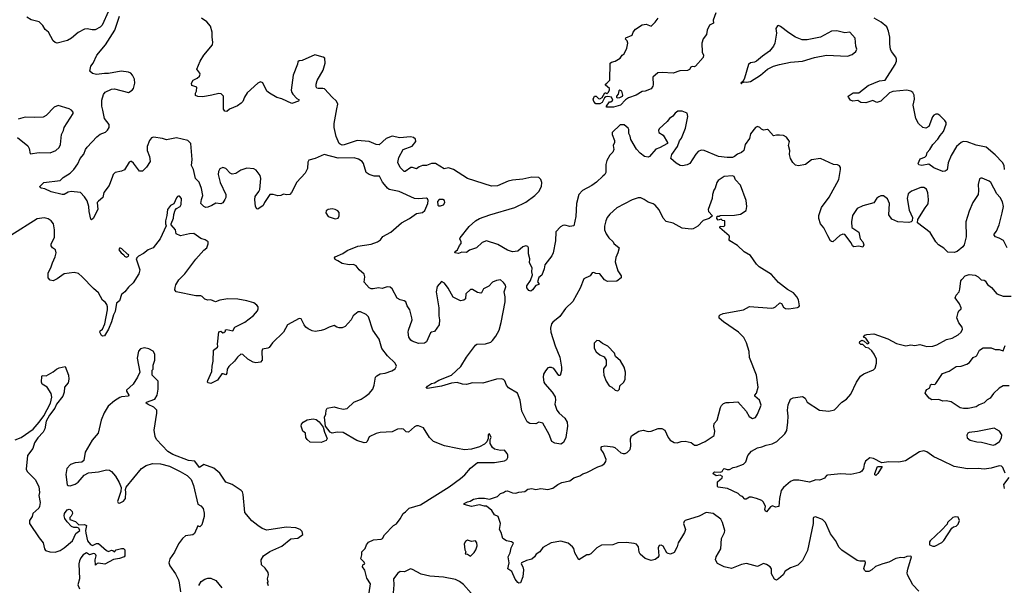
# Model space of a CAD drawing. Extents: x 2220520 to 2384350, y 721165 to 893491.
# Tile 117 of 256: x 2275781 to 2285596, y 806900 to 812539. Entities that reach past the tile are written whole.
import ezdxf

# ---------------------------------------------------------------- set-up
doc = ezdxf.new("R2010")
doc.units = 0

msp = doc.modelspace()

# ---------------------------------------------------------------- linework, layer by layer
at = {"layer": '0CON20XD'}
for points in [[(2276665.8, 812625), (2276602.5, 812485), (2276584.4, 812465.6), (2276531.7, 812438.3), (2276503.1, 812436.9), (2276453, 812447), (2276425, 812442.5), (2276365, 812412), (2276296.2, 812355), (2276258.3, 812331.7), (2276155, 812305.7), (2276135, 812310.8), (2276115, 812328), (2276066.9, 812415), (2276035, 812441.4), (2276010.3, 812480.3), (2275975, 812517.5), (2275895, 812536.2), (2275852.5, 812562.5)], [(2279417.5, 810895), (2279398, 810918), (2279368.3, 810978.3), (2279315, 810980), (2279263.3, 810995), (2279235, 811014), (2279208.6, 811105), (2279194.5, 811124.5), (2279158.9, 811148.9), (2279115, 811162.1), (2278955, 811159.7), (2278815, 811193.8), (2278725, 811153.8), (2278662.3, 811137.7), (2278651.7, 811118.3), (2278648.8, 811055), (2278625, 811007.5), (2278545, 810920), (2278491.2, 810815), (2278472.7, 810797.3), (2278445, 810792.5), (2278411.7, 810798.3), (2278383.9, 810786.1), (2278355, 810782), (2278307.5, 810797.5), (2278275.7, 810794.3), (2278221.4, 810715), (2278208.8, 810685), (2278155, 810650), (2278145, 810652.5), (2278132.5, 810675), (2278123.8, 810745), (2278128, 810775), (2278165.7, 810824.3), (2278174, 810845), (2278184.3, 810955), (2278177.5, 810985), (2278139.5, 811039.5), (2278115, 811053.3), (2278045, 811060), (2277985, 811039.2), (2277935, 811004), (2277898.3, 810998.3), (2277878.3, 811008.3), (2277835, 811053.8), (2277804.1, 811065.9), (2277775, 811053.3), (2277762.5, 811025), (2277760.8, 810995), (2277778.6, 810915), (2277834.4, 810795), (2277834.4, 810765.6), (2277827.1, 810745), (2277805, 810712.5), (2277785, 810703.3), (2277735, 810710), (2277697.5, 810685), (2277655, 810670.8), (2277635, 810667.5), (2277614.6, 810674.6), (2277588, 810705), (2277592.5, 810747.5), (2277606, 810785), (2277592.5, 810855), (2277568.3, 810918.3), (2277533.8, 810955), (2277514.1, 811044.1), (2277493.1, 811085), (2277499.5, 811145), (2277491.8, 811225), (2277485.8, 811305), (2277457.5, 811335), (2277345, 811359.4), (2277245, 811339.2), (2277205, 811353.8), (2277115, 811365.8), (2277095, 811361.2), (2277074.4, 811335.6), (2277050.6, 811275), (2277052.5, 811235), (2277076.2, 811175), (2277080, 811125), (2277045, 811067.5), (2277005, 811027.5), (2276975, 811030), (2276915, 811108.8), (2276896.7, 811125), (2276885, 811125.8), (2276873.4, 811116.6), (2276825, 811042), (2276795, 811029.2), (2276733.9, 811016.1), (2276713.9, 810996.1), (2276704.1, 810975.9), (2276673.8, 810885), (2276618.8, 810815), (2276610, 810765), (2276565, 810730.8), (2276553.3, 810715), (2276560, 810645), (2276513.8, 810555), (2276495, 810543.8), (2276489.3, 810549.3), (2276473.8, 810626.2), (2276470, 810675), (2276452.7, 810732.7), (2276425, 810773.3), (2276385.5, 810815.5), (2276294.4, 810825.6), (2276265, 810820.8), (2276225, 810797.5), (2276205, 810795.6), (2276095, 810822.5), (2276032.3, 810852.3), (2275995, 810858.8), (2275983.8, 810865), (2275981.2, 810875), (2276020, 810915), (2276185, 810933.8), (2276214.7, 810965.3), (2276285, 811008.9), (2276321.1, 811045), (2276358.7, 811101.3), (2276385, 811155.7), (2276420.6, 811199.4), (2276436.2, 811245), (2276451.8, 811268.2), (2276548, 811372), (2276583.5, 811396.5), (2276635, 811418.5), (2276655, 811437.1), (2276671.9, 811465), (2276673, 811493), (2276627.1, 811555), (2276608.8, 811635), (2276600, 811675), (2276600.8, 811735), (2276617, 811793), (2276633.8, 811815), (2276694.5, 811845.5), (2276725, 811849.2), (2276865, 811813.1), (2276900.8, 811835), (2276915, 811852), (2276929.2, 811905), (2276924.2, 811945), (2276906.2, 811985), (2276888, 812005), (2276865, 812016.9), (2276793.7, 812026.3), (2276665, 812002.5), (2276625, 812003.5), (2276547.4, 811992.6), (2276505, 812002.5), (2276480.8, 812025), (2276491.2, 812075), (2276513.3, 812105), (2276551.2, 812185), (2276635, 812287.5), (2276730.5, 812435), (2276774, 812575)], [(2285625, 810263.3), (2285586.8, 810336.8), (2285545, 810362), (2285507.5, 810375), (2285495, 810390), (2285495, 810400), (2285518.5, 810431.5), (2285545.5, 810494.5), (2285575.6, 810614.4), (2285589.4, 810675), (2285577.3, 810722.7), (2285555.5, 810765), (2285521.2, 810801.2), (2285460.8, 810915), (2285445, 810928.1), (2285375, 810958), (2285360.7, 810959.3), (2285348.3, 810951.7), (2285336, 810895), (2285339.4, 810835), (2285334.3, 810795), (2285281.4, 810715), (2285245, 810630), (2285212.9, 810525), (2285216, 810375), (2285196, 810295), (2285183.3, 810275), (2285125, 810226.7), (2285095, 810216.7), (2285031.7, 810221.7), (2284992.3, 810262.3), (2284940, 810295), (2284912, 810325), (2284856.1, 810416.1), (2284732.5, 810515), (2284733.9, 810546.1), (2284807.1, 810662.9), (2284836.2, 810703.8), (2284841.5, 810745), (2284835, 810812.5), (2284819.3, 810849.3), (2284795, 810865.8), (2284765, 810866.9), (2284671.5, 810828.5), (2284638.9, 810801.1), (2284626.8, 810756.8), (2284648.8, 810638.8), (2284680, 810565), (2284677, 810533), (2284667, 810523), (2284645, 810517.5), (2284535, 810523.8), (2284475, 810550), (2284445, 810592.5), (2284451.4, 810705), (2284431.3, 810751.3), (2284392.7, 810782.7), (2284365, 810782.5), (2284345, 810774.2), (2284325, 810758), (2284295, 810714), (2284185, 810681.9), (2284130, 810655), (2284082.9, 810585), (2284071.4, 810525), (2284076.2, 810466.2), (2284145, 810420), (2284160, 810355), (2284185, 810322.5), (2284197.5, 810295), (2284185, 810270), (2284145, 810280), (2284095, 810273.3), (2284083.3, 810285), (2284071.2, 810315), (2284005.9, 810395.9), (2283985, 810401.2), (2283955, 810386.7), (2283886.1, 810323.9), (2283875, 810326.7), (2283864.2, 810334.2), (2283835.8, 810385), (2283798.1, 810465), (2283764.2, 810505), (2283746.9, 810555), (2283745.6, 810585), (2283774.6, 810665), (2283851.4, 810768.6), (2283945.7, 810945), (2283963.8, 811045), (2283963.3, 811065), (2283951.7, 811081.7), (2283935, 811091.2), (2283895, 811096.2), (2283765, 811154.4), (2283675, 811141.4), (2283615, 811095.7), (2283545, 811082), (2283515, 811087.5), (2283488, 811115), (2283465.7, 811155.7), (2283455.8, 811195), (2283457.5, 811235), (2283446, 811285), (2283453.3, 811325), (2283426.4, 811366.4), (2283395, 811382.5), (2283355, 811386.7), (2283325, 811387.5), (2283295, 811380), (2283245, 811437.5), (2283235, 811442.5), (2283195, 811437.5), (2283175, 811447.5), (2283160, 811465), (2283135, 811472.5), (2283115, 811462.5), (2283065, 811400), (2283055.9, 811354.1), (2283012.5, 811295), (2282998, 811235), (2282975, 811215.8), (2282935, 811199.4), (2282905, 811174.3), (2282885, 811166), (2282835, 811163.5), (2282745.9, 811174.1), (2282605, 811232.9), (2282575, 811238.1), (2282545.5, 811224.5), (2282521.2, 811198.8), (2282460, 811105), (2282435, 811092.5), (2282388.3, 811081.7), (2282365, 811083.8), (2282325, 811107.5), (2282272.5, 811155), (2282281.2, 811195), (2282338.8, 811275), (2282359.3, 811330.7), (2282378.3, 811358.3), (2282416.4, 811456.4), (2282442.5, 811575), (2282435, 811607.5), (2282385, 811627.5), (2282343, 811627), (2282313.6, 811606.4), (2282293, 811577), (2282260, 811555), (2282236.4, 811523.6), (2282155, 811450), (2282147.5, 811435), (2282152.5, 811415), (2282196.4, 811386.4), (2282240, 811315), (2282240, 811305), (2282159.5, 811260.5), (2282122.7, 811247.3), (2282058.8, 811175), (2282045, 811168), (2282010, 811175), (2281965, 811208), (2281929.3, 811249.3), (2281872.5, 811345), (2281867, 811377), (2281853.6, 811403.6), (2281853.9, 811443.9), (2281847.7, 811457.7), (2281805, 811490), (2281768.3, 811491.7), (2281686.7, 811415), (2281686.2, 811395), (2281711.2, 811335), (2281710, 811315), (2281697.5, 811285), (2281703.3, 811245), (2281695, 811217.5), (2281665, 811186.7), (2281634.3, 811135.7), (2281623.8, 811095), (2281624.3, 811015), (2281614.2, 810995), (2281595, 810977.5), (2281531.3, 810918.7), (2281483.3, 810885), (2281392.7, 810837.3), (2281355, 810797.5), (2281332.5, 810705), (2281324.2, 810575), (2281305, 810482.5), (2281265, 810475.8), (2281215, 810488.8), (2281195, 810486), (2281171.2, 810475), (2281125.8, 810425), (2281121.1, 810335), (2281097.8, 810215), (2281085, 810186), (2281016.5, 810095), (2281009.1, 810055), (2280985, 809991.2), (2280955, 809970), (2280942.5, 809925), (2280955, 809910), (2280955, 809900), (2280925, 809887.5), (2280893.3, 809845), (2280875, 809831.2), (2280855, 809838.8), (2280837.5, 809865), (2280835.7, 809885), (2280872.9, 809937.1), (2280891.4, 809995), (2280885.9, 810025.9), (2280889.4, 810065), (2280861.9, 810115), (2280867.8, 810155), (2280851.4, 810205), (2280852.7, 810262.7), (2280845, 810276.2), (2280825, 810284), (2280795, 810274), (2280745, 810232), (2280695, 810224.3), (2280645, 810240.8), (2280548.6, 810298.6), (2280435, 810334.2), (2280391.2, 810318.8), (2280335, 810263.3), (2280265, 810242.5), (2280235, 810218.8), (2280189.3, 810220.7), (2280155, 810206.2), (2280120, 810215), (2280122.3, 810227.7), (2280146.7, 810243.3), (2280163.9, 810286.1), (2280181.7, 810308.3), (2280182.5, 810325), (2280170, 810355), (2280172.5, 810365), (2280262.3, 810477.7), (2280325, 810532.5), (2280364.1, 810555.9), (2280466.1, 810593.9), (2280715, 810666.9), (2280825, 810717.8), (2280915, 810785.4), (2280956.9, 810825), (2280981.2, 810875), (2280985.5, 810915), (2280975.4, 810945.4), (2280955, 810964.3), (2280885, 810967.5), (2280795, 810948.9), (2280695, 810940.4), (2280651.7, 810928.3), (2280545, 810882.7), (2280485, 810880), (2280245, 810956), (2280105, 811045.7), (2280055, 811062), (2280012.7, 811052.7), (2279925, 811106.2), (2279885.9, 811104.1), (2279835.9, 811084.1), (2279795, 811086.2), (2279761.7, 811071.7), (2279735, 811053.3), (2279696.1, 811066.1), (2279680, 811065), (2279625, 811026.7), (2279615, 811026.7), (2279574.2, 811064.2), (2279551.2, 811115), (2279560, 811165), (2279605, 811243.8), (2279691.7, 811278.3), (2279730.8, 811325), (2279727.6, 811347.6), (2279705, 811365.6), (2279675, 811370), (2279570.9, 811360.9), (2279495, 811378.8), (2279435, 811352.9), (2279365, 811291.9), (2279335, 811294.4), (2279263.9, 811323.9), (2279145, 811335.4), (2279015, 811290), (2278995, 811288.8), (2278975, 811296.2), (2278964.2, 811305), (2278935, 811373.3), (2278915.4, 811465), (2278916.1, 811505), (2278940.6, 811650.6), (2278950.8, 811695), (2278938.8, 811725), (2278894.6, 811764.6), (2278818.7, 811848.7), (2278804.2, 811854.2), (2278755, 811851.2), (2278743.3, 811855), (2278737.7, 811867.7), (2278735.8, 811895), (2278747.2, 811932.8), (2278805.4, 812034.6), (2278826.1, 812103.9), (2278822.5, 812155), (2278805, 812166.2), (2278722.3, 812187.7), (2278597.3, 812132.7), (2278565, 812130), (2278552, 812118), (2278548.8, 812095), (2278506, 811985), (2278487.1, 811835), (2278492.5, 811812.5), (2278505, 811796.2), (2278543.3, 811753.3), (2278565, 811740), (2278560, 811725), (2278495, 811703.8), (2278395, 811748), (2278345, 811762), (2278270, 811805), (2278245, 811826.7), (2278205, 811910), (2278182.3, 811917.7), (2278155.8, 811904.2), (2278049.7, 811810.3), (2278022, 811765), (2278005, 811722.5), (2277987.5, 811705), (2277950.7, 811679.3), (2277873, 811647), (2277845, 811622.5), (2277825, 811627.5), (2277811.2, 811645), (2277813.3, 811775), (2277789.5, 811799.5), (2277765, 811803.8), (2277695.5, 811784.5), (2277605, 811770), (2277555, 811773.3), (2277533.6, 811783.6), (2277532.5, 811805), (2277542.5, 811825), (2277546.2, 811866.2), (2277495, 811882.5), (2277492.5, 811905), (2277510, 811935), (2277550, 811955), (2277572.5, 811975), (2277580, 811995), (2277576.7, 812005), (2277547.5, 812045), (2277578.8, 812125), (2277616.2, 812185), (2277703, 812287), (2277707.5, 812315), (2277698, 812365), (2277699.2, 812415), (2277683.2, 812473.2), (2277646.2, 812516.2), (2277594.3, 812555)], [(2282721.7, 812608.3), (2282693.3, 812535), (2282697, 812503), (2282657.5, 812485), (2282633.3, 812435), (2282627.7, 812392.3), (2282595, 812346.7), (2282582.5, 812305), (2282583.3, 812215), (2282596.7, 812185), (2282595, 812160), (2282516.4, 812073.6), (2282505, 812067.5), (2282485, 812072.5), (2282470, 812065), (2282456.4, 812043.6), (2282437.5, 812032.5), (2282362.5, 812027.5), (2282295, 812004), (2282185, 812012), (2282140.9, 812009.1), (2282092.5, 811965), (2282095, 811890), (2282092.5, 811875), (2282075, 811850), (2282015, 811826.7), (2281986.4, 811823.6), (2281927.5, 811785), (2281850.4, 811759.6), (2281820.7, 811739.3), (2281770, 811685), (2281700, 811665), (2281630, 811665), (2281630, 811675), (2281661.7, 811718.3), (2281675, 811720), (2281692.5, 811735), (2281680, 811765), (2281645, 811772.5), (2281625, 811770), (2281611.7, 811758.3), (2281586.4, 811713.6), (2281565, 811700), (2281525, 811700), (2281503, 811723), (2281497.5, 811745), (2281510, 811775), (2281527, 811777), (2281551.7, 811751.7), (2281565, 811750), (2281588.3, 811761.7), (2281615, 811810), (2281625, 811810), (2281635, 811800), (2281650, 811815), (2281661.7, 811838.3), (2281661.7, 811851.7), (2281620, 811885), (2281620, 811895), (2281635, 811906.7), (2281663.6, 811936.4), (2281667.5, 812105), (2281680, 812115), (2281715.9, 812124.1), (2281765.9, 812154.1), (2281786.1, 812183.9), (2281805, 812197.5), (2281833.3, 812255), (2281843.3, 812305), (2281837, 812327), (2281820, 812345), (2281821.7, 812358.3), (2281886.4, 812383.6), (2281896.2, 812415), (2281918.8, 812445), (2281985, 812486.7), (2282025, 812493.3), (2282075, 812472.5), (2282115, 812513.3), (2282146.2, 812555)], [(2285598, 811045), (2285595.8, 811085), (2285579.2, 811115), (2285505, 811191.1), (2285415, 811267.2), (2285315, 811288.1), (2285225, 811321.3), (2285187.3, 811322.7), (2285165.9, 811314.1), (2285120.5, 811275), (2285067.5, 811185), (2285037.4, 811112.6), (2285028, 811042), (2285007, 811027), (2284985, 811026), (2284895, 811060.6), (2284845, 811097.1), (2284774.3, 811084.3), (2284745, 811090), (2284738.8, 811105), (2284758.8, 811151.2), (2284805, 811169.4), (2284820.8, 811185), (2284828.8, 811215), (2284855, 811243.8), (2284884.6, 811295.4), (2284933.4, 811346.6), (2284955.7, 811385), (2284989.4, 811425), (2285015.6, 811495.6), (2285015.5, 811515), (2285004.5, 811535), (2284954.4, 811585), (2284935, 811596.2), (2284915, 811597.9), (2284895, 811587.5), (2284881.5, 811568.5), (2284845, 811473.8), (2284815, 811458.6), (2284784.5, 811464.5), (2284740.8, 811505), (2284712.9, 811555), (2284687.1, 811685), (2284702.2, 811745), (2284696.9, 811786.9), (2284685, 811814.2), (2284665, 811826.7), (2284625, 811834.4), (2284484.2, 811824.2), (2284451.7, 811808.3), (2284365, 811726.7), (2284325, 811713.8), (2284285, 811732.5), (2284215, 811710), (2284165, 811713.3), (2284135, 811733.8), (2284085, 811726.2), (2284063.3, 811735), (2284042.5, 811765), (2284040, 811775), (2284090.9, 811809.1), (2284145, 811810), (2284238.3, 811881.7), (2284351.1, 811928.9), (2284407.5, 811935), (2284507.6, 812092.4), (2284520, 812125), (2284521.9, 812145), (2284515.6, 812165), (2284472.3, 812222.3), (2284462.1, 812245), (2284454.7, 812295), (2284454.7, 812365), (2284443.4, 812423.4), (2284425, 812468), (2284368, 812515), (2284299.2, 812555)], [(2282975, 811900), (2282980, 811910), (2283002.5, 811917.5), (2283025, 811914.2), (2283065, 811924), (2283165, 811986.7), (2283235, 812045.7), (2283295, 812074.2), (2283355, 812090.8), (2283465.8, 812114.2), (2283585, 812125.8), (2283705, 812160), (2283825, 812184.2), (2284034.1, 812174.1), (2284078.8, 812191.2), (2284117, 812223), (2284126.2, 812245), (2284116.2, 812275), (2284110, 812355), (2284055, 812413.3), (2284005, 812408.8), (2283927.7, 812427.7), (2283875, 812423.8), (2283765, 812363.8), (2283631.7, 812338.3), (2283582.3, 812337.7), (2283514.6, 812364.6), (2283447, 812407), (2283365, 812472), (2283345, 812480), (2283335, 812476), (2283317.9, 812452.1), (2283325.9, 812404.1), (2283308, 812305), (2283295, 812273.3), (2283255, 812223.3), (2283184.2, 812175.8), (2283126.7, 812125), (2283105, 812113.8), (2283065, 812108.8), (2283047, 812093), (2283005.8, 811954.2), (2282993, 811927), (2282970, 811905), (2282975, 811900)], [(2281738.3, 811758.3), (2281765, 811763.8), (2281790, 811775), (2281792.5, 811785), (2281782.5, 811825), (2281765, 811836.7), (2281755, 811830), (2281747.5, 811795), (2281730, 811775), (2281730, 811765), (2281738.3, 811758.3)], [(2275758.8, 811365), (2275862.3, 811282.3), (2275876.2, 811255), (2275885, 811202.5), (2275975, 811213.3), (2276085, 811212.5), (2276140, 811235), (2276172.5, 811265), (2276186.7, 811295), (2276197.5, 811395), (2276216.4, 811433.6), (2276223.3, 811465), (2276312.5, 811605), (2276312.5, 811615), (2276297.5, 811635), (2276275, 811650), (2276165, 811683.3), (2276124.2, 811665.8), (2276045.9, 811584.1), (2276013.8, 811566.2), (2275925, 811562), (2275835, 811566), (2275765, 811546.7)], [(2283346.7, 806965), (2283325, 806950), (2283305, 806962.5), (2283276.2, 807015), (2283273.8, 807065), (2283263.3, 807085), (2283225, 807108.8), (2283195, 807118.8), (2283135, 807088), (2283025, 807115.8), (2282975, 807108.8), (2282875, 807067.5), (2282805, 807085.8), (2282736.1, 807116.1), (2282717.5, 807155), (2282724, 807185), (2282769.1, 807265), (2282777.1, 807365), (2282806.7, 807425), (2282810.5, 807445), (2282787.6, 807527.6), (2282770, 807560), (2282695.5, 807615.5), (2282624.6, 807625.4), (2282555, 807588.1), (2282415, 807547.5), (2282404.2, 807535), (2282399.2, 807515), (2282418, 807455), (2282408.8, 807425), (2282388, 807392), (2282346.2, 807325), (2282333.8, 807285), (2282305, 807227.5), (2282269.3, 807210.7), (2282245, 807216.7), (2282233.3, 807225), (2282195, 807288.8), (2282175, 807300), (2282155, 807297.5), (2282143.9, 807273.9), (2282152.5, 807195), (2282143.6, 807176.4), (2282115, 807156.7), (2282075, 807147.5), (2282015, 807166.7), (2281965, 807210), (2281955, 807230), (2281948, 807285), (2281929.1, 807309.1), (2281905, 807318.1), (2281825, 807325.6), (2281745, 807322.2), (2281695, 807303.5), (2281581.2, 807298.8), (2281535, 807273.3), (2281475, 807212.5), (2281455, 807202.5), (2281435, 807202.5), (2281355, 807152.5), (2281316, 807225), (2281305, 807267.5), (2281292.7, 807282.7), (2281249.5, 807319.5), (2281175, 807340), (2281080, 807325), (2280995, 807276), (2280965, 807233.3), (2280930, 807210), (2280913.3, 807185), (2280885, 807160), (2280833, 807147), (2280783.3, 807125), (2280780, 807115), (2280796.2, 807085), (2280803.3, 807055), (2280796.2, 806985), (2280773.9, 806926.1), (2280755, 806920), (2280745, 806926.7), (2280720.3, 806960.3), (2280687.3, 807037.3), (2280647.5, 807065), (2280660, 807125), (2280650, 807185), (2280670, 807225), (2280681.2, 807275), (2280701.7, 807321.7), (2280685, 807332.5), (2280635, 807342.5), (2280597.7, 807367.7), (2280580, 807425), (2280564, 807455), (2280573.8, 807515), (2280550, 807585), (2280512.3, 807602.3), (2280487, 807647), (2280435, 807690), (2280415, 807687.5), (2280365, 807702), (2280285, 807686), (2280210, 807705), (2280210, 807715), (2280245, 807733.3), (2280271.7, 807738.3), (2280305, 807758.8), (2280355, 807769.2), (2280415, 807768), (2280465, 807759.4), (2280543.6, 807786.4), (2280573.9, 807816.1), (2280605, 807826.7), (2280625, 807838.8), (2280645, 807842), (2280695, 807821.2), (2280725, 807820), (2280755, 807830), (2280815, 807836.7), (2280845, 807858.8), (2280885, 807865.8), (2280925, 807856.2), (2280975, 807865.8), (2281045, 807856), (2281095, 807870), (2281144.5, 807905.5), (2281185, 807925.7), (2281265, 807941.4), (2281305, 807970), (2281365, 807992.5), (2281395, 808012.9), (2281435, 808025.8), (2281545, 808082.5), (2281585, 808094), (2281611.2, 808115), (2281623.8, 808135), (2281626.7, 808155), (2281600.7, 808220.7), (2281577.5, 808255), (2281577.5, 808275), (2281585, 808282.5), (2281615, 808290), (2281695, 808281.2), (2281715, 808273.3), (2281775, 808220), (2281795, 808212.5), (2281815.8, 808214.2), (2281835.8, 808224.2), (2281866.7, 808255), (2281873.9, 808286.1), (2281869.3, 808360.7), (2281880.7, 808389.3), (2281954.1, 808435.9), (2281996.1, 808446.1), (2282046.2, 808433.8), (2282075, 808437.5), (2282145, 808462.5), (2282181.7, 808461.7), (2282212.5, 808445), (2282245, 808372.5), (2282265, 808346.7), (2282305, 808322), (2282335, 808318.8), (2282375, 808333.3), (2282415, 808337.5), (2282475, 808323.3), (2282507.7, 808297.7), (2282535, 808296), (2282613.3, 808335), (2282703.3, 808395), (2282710, 808435), (2282702.1, 808482.1), (2282705, 808512.5), (2282733.5, 808546.5), (2282768, 808672), (2282776.8, 808693.2), (2282796.1, 808713.9), (2282825, 808724), (2282855, 808720.8), (2282939.1, 808729.1), (2283023.8, 808635), (2283051.7, 808581.7), (2283085, 808564), (2283115, 808571.2), (2283135.8, 808605), (2283171.2, 808695), (2283156.2, 808745), (2283110, 808785), (2283109.2, 808795), (2283125, 808816.7), (2283142.5, 808875), (2283125.6, 808995), (2283055, 809172.5), (2283052.1, 809232.1), (2283026.8, 809316.8), (2282999.1, 809369.1), (2282945, 809424), (2282797.5, 809525), (2282755, 809562.5), (2282753.3, 809585), (2282762.5, 809597.5), (2282795, 809611.2), (2282995, 809647.5), (2283055, 809680), (2283275, 809662.5), (2283295, 809666), (2283315, 809676.2), (2283357, 809717), (2283375, 809710), (2283395, 809671.2), (2283415, 809658.6), (2283447.3, 809657.3), (2283535, 809670), (2283547.5, 809675), (2283553.3, 809686.7), (2283543.1, 809745), (2283527.5, 809775), (2283495, 809815.7), (2283435, 809848), (2283345, 809918.8), (2283275, 809998.8), (2283152.5, 810075), (2283125, 810102.5), (2283065, 810186.9), (2283002.9, 810222.9), (2282937.3, 810287.3), (2282860, 810335), (2282852.5, 810345), (2282857.5, 810375), (2282852.5, 810385), (2282760, 810465), (2282765, 810480), (2282795, 810477.5), (2282810, 810485), (2282810, 810535), (2282788.3, 810538.3), (2282775, 810550), (2282745, 810540), (2282730, 810555), (2282735, 810580), (2282755, 810580), (2282765, 810587.5), (2282905, 810590), (2282965, 810601.2), (2283023, 810637), (2283030, 810675), (2283021.2, 810735), (2282967.9, 810887.9), (2282915, 810943.3), (2282903.3, 810975), (2282885, 810982), (2282805, 810975.6), (2282745, 810935.8), (2282730.8, 810915), (2282715, 810860), (2282701.2, 810838.8), (2282686.7, 810795), (2282684, 810755), (2282643.3, 810645), (2282647.5, 810625), (2282688.3, 810581.7), (2282653.6, 810556.4), (2282595, 810536.7), (2282539.4, 810480.6), (2282495, 810454), (2282475, 810450.8), (2282385, 810460), (2282295, 810508.8), (2282225.9, 810525.9), (2282195, 810560), (2282155, 810643.3), (2282115, 810690), (2282095, 810703.3), (2282045, 810720), (2282005, 810747.5), (2281971.7, 810761.7), (2281945, 810762.5), (2281885, 810741.2), (2281735, 810662), (2281665, 810598.8), (2281638, 810565), (2281624, 810535), (2281611.7, 810481.7), (2281612, 810445), (2281626.2, 810405), (2281654, 810365), (2281695.5, 810325.5), (2281705, 810306.7), (2281756.7, 810265), (2281744, 810215), (2281723, 810167), (2281715.8, 810125), (2281742.9, 810035), (2281777.5, 809985), (2281778, 809965), (2281735, 809931.1), (2281639.2, 809929.2), (2281611.2, 809945), (2281565, 810006), (2281525, 810010), (2281505, 810018.8), (2281486.4, 810013.6), (2281466.1, 809983.9), (2281405, 809956.7), (2281367.2, 809862.8), (2281295, 809730), (2281221.9, 809658.1), (2281165, 809580), (2281095.8, 809524.2), (2281082.5, 809505), (2281072.9, 809465), (2281075.7, 809425), (2281118.7, 809288.7), (2281163.8, 809175), (2281183, 809073), (2281182.5, 809042.5), (2281167, 808993), (2281155, 808990), (2281105, 809060), (2281082.3, 809072.3), (2281057.7, 809072.3), (2281045, 809066.7), (2281021.7, 809038.3), (2281004, 809005), (2280998, 808975), (2281006.2, 808925), (2281015, 808907.5), (2281087.5, 808825), (2281117.7, 808777.7), (2281121.2, 808745), (2281116.2, 808705), (2281134.3, 808644.3), (2281157.5, 808615), (2281215, 808567.5), (2281240, 808525), (2281243.3, 808485), (2281226.2, 808375), (2281202.5, 808325), (2281175, 808307.5), (2281115, 808316.7), (2281085, 808333.3), (2281059.2, 808405), (2280995, 808516.7), (2280955, 808527.5), (2280925, 808510), (2280865, 808512.5), (2280840.5, 808530.5), (2280786.7, 808636.7), (2280770, 808745), (2280742, 808815), (2280655, 808870), (2280634.2, 808895), (2280617, 808937), (2280605, 808951.2), (2280585, 808957.5), (2280534, 808954), (2280396.1, 808916.1), (2280295, 808919.2), (2280235, 808901.4), (2280195.8, 808905.8), (2280142.3, 808922.3), (2280085, 808914.4), (2279985, 808885.6), (2279845, 808861.2), (2279832.5, 808865), (2279846.2, 808885), (2279885, 808910.8), (2279915, 808918.6), (2279958, 808945), (2280084.8, 808995.2), (2280179.8, 809080.2), (2280235.6, 809175), (2280325.6, 809294.4), (2280337.3, 809302.7), (2280425, 809308.6), (2280476.6, 809323.4), (2280495, 809338.8), (2280528, 809385), (2280559.5, 809445), (2280581.7, 809518.3), (2280618.9, 809725), (2280620, 809775), (2280611.8, 809825), (2280625.7, 809875.7), (2280622.7, 809892.7), (2280605, 809920), (2280575, 809944.2), (2280535, 809940), (2280495, 809922), (2280458, 809882), (2280405.6, 809854.4), (2280385, 809816.7), (2280376.9, 809813.1), (2280345, 809819.5), (2280295, 809848.6), (2280275, 809847.5), (2280227.3, 809805), (2280223.6, 809755), (2280207.7, 809742.3), (2280175, 809734.7), (2280101.5, 809771.5), (2280051, 809861), (2280015, 809910.8), (2279985, 809930), (2279942.6, 809877.4), (2279932.1, 809825), (2279960.6, 809665), (2279960, 809585), (2279966.7, 809545), (2279961.2, 809495), (2279915, 809430), (2279885, 809424.2), (2279874.6, 809415.4), (2279835, 809325.8), (2279815, 809314.4), (2279755, 809308.9), (2279693.8, 809335), (2279680, 809345), (2279661.2, 809375), (2279654.4, 809425), (2279655.7, 809445), (2279692, 809545), (2279690.8, 809565), (2279671.2, 809645), (2279644.2, 809685), (2279630, 809725), (2279615, 809736.2), (2279572.5, 809745), (2279543.4, 809763.4), (2279492.5, 809855), (2279475, 809870.8), (2279444.3, 809875.7), (2279395, 809860), (2279357.1, 809867.1), (2279304.3, 809854.3), (2279284.4, 809854.4), (2279265, 809864), (2279215, 809922.5), (2279221.9, 809975), (2279213.2, 810003.2), (2279166, 810045), (2279133.3, 810085), (2279107.7, 810097.7), (2279065, 810093.8), (2278995, 810108.1), (2278953, 810133), (2278925, 810148.8), (2278920, 810165), (2278926.7, 810175), (2279002.4, 810207.6), (2279043.6, 810236.4), (2279150.5, 810279.5), (2279285, 810300), (2279347.1, 810325), (2279376.9, 810343.1), (2279402.1, 810377.9), (2279479.5, 810420.5), (2279587.5, 810515), (2279665, 810556.9), (2279735, 810608.1), (2279795, 810616.5), (2279819.1, 810635), (2279850.9, 810705), (2279852.2, 810735), (2279845, 810753.8), (2279835, 810758), (2279755, 810751.9), (2279715, 810756.7), (2279565, 810826.9), (2279465, 810846.4), (2279447.7, 810857.7), (2279417.5, 810895)], [(2278949.5, 808669.5), (2279005.9, 808655.9), (2279045, 808661.2), (2279112.8, 808727.2), (2279183.4, 808756.6), (2279225, 808782), (2279265, 808812), (2279300.8, 808855), (2279315.6, 808895), (2279328.8, 808975), (2279340.5, 808989.5), (2279375, 809008.8), (2279424, 809016), (2279491.7, 809038.3), (2279525, 809057.5), (2279536.7, 809085), (2279523.3, 809115), (2279446.8, 809186.8), (2279391.3, 809261.3), (2279365.7, 809355), (2279300.8, 809445), (2279256.7, 809575), (2279235, 809600), (2279176.9, 809626.9), (2279155, 809626.4), (2279104.2, 809585), (2279085, 809547.5), (2279025, 809480), (2278995, 809468), (2278965, 809466.2), (2278942.3, 809472.3), (2278915, 809490), (2278864.2, 809474.2), (2278819.6, 809450.4), (2278785, 809440), (2278725, 809431.5), (2278695, 809435.6), (2278655, 809455.6), (2278632.9, 809475), (2278617.1, 809495), (2278587.7, 809557.7), (2278565, 809558.8), (2278449.2, 809495), (2278410.8, 809425), (2278302.4, 809317.6), (2278267.8, 809272.2), (2278255, 809264.4), (2278200.8, 809255), (2278193.5, 809235), (2278196.2, 809145), (2278181.2, 809125), (2278135, 809116.7), (2278107.5, 809125), (2278055, 809154), (2278005, 809201.4), (2277985, 809204.2), (2277950.8, 809175), (2277920.8, 809135), (2277865, 809081.2), (2277849.2, 809055), (2277845.8, 809015), (2277835, 808997.5), (2277809.3, 809009.3), (2277795, 809006.7), (2277753.9, 808946.1), (2277685, 808913.3), (2277658.3, 808918.3), (2277654, 808925), (2277657.5, 808942.5), (2277695, 809030), (2277698.8, 809085), (2277710, 809135), (2277713.6, 809243.6), (2277752.5, 809275), (2277756.2, 809285), (2277751.2, 809305), (2277765, 809427.5), (2277785, 809432.5), (2277805, 809417.5), (2277815, 809420), (2277832.5, 809435), (2277833.6, 809446.4), (2277845, 809450), (2277905, 809436.7), (2277926.7, 809475), (2278026.2, 809523.8), (2278111.7, 809588.3), (2278150, 809635), (2278157.5, 809655), (2278156.7, 809675), (2278145, 809692.5), (2278115, 809716.7), (2278046.1, 809736.1), (2277955, 809752), (2277855, 809756.2), (2277775, 809741.2), (2277733.9, 809726.1), (2277685, 809746), (2277655, 809741.2), (2277625, 809751.2), (2277599.5, 809779.5), (2277586.1, 809786.1), (2277535, 809785.8), (2277340, 809825), (2277326.7, 809845), (2277329.3, 809869.3), (2277337.1, 809895), (2277368.1, 809945), (2277425.7, 810005), (2277535, 810152), (2277615, 810241.2), (2277646, 810265), (2277659.2, 810305), (2277658.8, 810325), (2277631.2, 810345), (2277585, 810358.5), (2277516.1, 810406.1), (2277475, 810404.6), (2277385, 810382.2), (2277341.2, 810405), (2277334, 810445), (2277290, 810495), (2277290, 810505), (2277315, 810560), (2277316.2, 810595), (2277331.7, 810638.3), (2277343.9, 810656.1), (2277378.8, 810675), (2277390.8, 810695), (2277392, 810755), (2277375, 810780), (2277365, 810780), (2277355, 810776.7), (2277345, 810762.5), (2277316.2, 810703.8), (2277282.5, 810685), (2277253.8, 810645), (2277247.5, 810585), (2277233, 810533), (2277232.5, 810505), (2277240, 810485), (2277181.2, 810355), (2277135, 810293.3), (2277111.2, 810265), (2277060, 810245), (2277013.6, 810206.4), (2276965, 810182.5), (2276947.5, 810165), (2276942.5, 810155), (2276976.7, 810045), (2276967.5, 810005), (2276912.5, 809915), (2276865, 809872.5), (2276830, 809825), (2276795, 809800), (2276774, 809735), (2276745.8, 809714.2), (2276730.7, 809629.3), (2276715, 809596.2), (2276694.7, 809525), (2276665.8, 809455), (2276625, 809387.9), (2276605, 809384.5), (2276595, 809390.6), (2276580.4, 809425), (2276584.2, 809435.8), (2276606.1, 809453.9), (2276630.8, 809505), (2276654.5, 809644.5), (2276656.4, 809676.4), (2276649.4, 809699.4), (2276635, 809720), (2276605, 809742.5), (2276565.9, 809815.9), (2276515, 809858.8), (2276402.5, 809975), (2276367.4, 810007.4), (2276325, 810019.4), (2276225, 810005.6), (2276155, 809956), (2276115, 809936.2), (2276085, 809943.3), (2276063.3, 809965), (2276064, 810015), (2276091.4, 810065), (2276106.9, 810115), (2276135.5, 810174.5), (2276142.5, 810215), (2276136, 810245), (2276109.2, 810265), (2276094, 810285), (2276095.8, 810304.2), (2276126.4, 810366.4), (2276126.4, 810443.6), (2276117.5, 810505), (2276093.9, 810533.9), (2276064.1, 810554.1), (2276025, 810562), (2275955, 810554), (2275691.2, 810388.8)], [(2279955, 810683.3), (2279975, 810684), (2280005.5, 810694.5), (2280020, 810715), (2280016, 810735), (2279997.5, 810747.5), (2279963, 810747), (2279946, 810725), (2279949.3, 810689.3), (2279955, 810683.3)], [(2278925, 810552.5), (2278955, 810560), (2278966.4, 810583.6), (2278966.7, 810615), (2278953, 810633), (2278925, 810647.5), (2278895, 810653.3), (2278855, 810646.7), (2278837, 810633), (2278833.6, 810613.6), (2278857, 810577), (2278925, 810552.5)], [(2276845, 810172.5), (2276865, 810180), (2276870, 810195), (2276855, 810200), (2276800, 810255), (2276785, 810262.5), (2276775, 810260), (2276770, 810245), (2276792.5, 810215), (2276820, 810195), (2276825, 810182.5), (2276845, 810172.5)], [(2285151.7, 809851.7), (2285163.8, 809935), (2285171.7, 809948.3), (2285205.9, 809984.1), (2285245, 809998), (2285305, 809992), (2285336.7, 809975), (2285365, 809943.8), (2285395, 809943.3), (2285405.8, 809935.8), (2285428.3, 809898.3), (2285469.3, 809869.3), (2285523.3, 809805), (2285585, 809781.2), (2285665, 809782.5)], [(2285605, 808017.5), (2285583, 808073), (2285567, 808087), (2285545, 808090), (2285465, 808068), (2285395, 808058.8), (2285335, 808063.8), (2285230.5, 808060.5), (2285095, 808083.8), (2284973.3, 808145), (2284895, 808180.8), (2284825, 808230.6), (2284795, 808241.4), (2284750.7, 808229.3), (2284610.2, 808139.8), (2284545, 808126.7), (2284445, 808129.6), (2284375, 808121.2), (2284291.2, 808165), (2284255, 808170.4), (2284212.9, 808137.1), (2284200, 808105), (2284194.2, 808065), (2284175, 808036.2), (2284157.5, 808025), (2284065, 808005.6), (2283965, 808011.2), (2283835, 807997.5), (2283825, 807993.8), (2283803, 807967), (2283775, 807954), (2283755, 807948.8), (2283717, 807953), (2283655, 807926.9), (2283547.8, 807947.8), (2283495, 807948.9), (2283463.7, 807936.3), (2283395, 807876.2), (2283371.2, 807845), (2283353.8, 807765), (2283347.5, 807685), (2283315, 807680), (2283285, 807692.5), (2283265, 807682.5), (2283225, 807633.3), (2283215, 807640), (2283210, 807655), (2283216.7, 807685), (2283195, 807730), (2283180, 807745), (2283127, 807767), (2283075, 807780), (2283055, 807777.5), (2283021.7, 807758.3), (2283008.3, 807758.3), (2282986.4, 807786.4), (2282965, 807793.3), (2282943.6, 807813.6), (2282837.5, 807865), (2282745, 807876.7), (2282736.4, 807886.4), (2282737.5, 807932.5), (2282785, 807970), (2282786.2, 807985), (2282763.6, 807996.4), (2282725, 807992.5), (2282690, 808015), (2282708.3, 808031.7), (2282765, 808027.5), (2282785, 808033.3), (2282793.3, 808055), (2282805, 808064), (2282835, 808054.2), (2282855.6, 808054.4), (2282892.5, 808075), (2282925, 808080), (2282995, 808109.2), (2283018.7, 808131.3), (2283040, 808195), (2283075, 808236), (2283135, 808269.4), (2283180.3, 808279.7), (2283221.5, 808298.5), (2283280.5, 808309.5), (2283330, 808335), (2283409.7, 808410.3), (2283427.3, 808442.7), (2283438.8, 808525), (2283441.2, 808585), (2283435.7, 808645), (2283441.2, 808698.8), (2283464.4, 808755.6), (2283492.1, 808767.9), (2283585, 808780.8), (2283610.8, 808765), (2283631.2, 808725), (2283755, 808645.6), (2283845.4, 808634.6), (2283905, 808650.5), (2283975.8, 808725), (2284022, 808755), (2284067.5, 808805), (2284123.3, 808925), (2284162.9, 808985), (2284195, 809006.7), (2284291.3, 809048.7), (2284308.8, 809065), (2284320.8, 809115), (2284320.8, 809155), (2284300, 809205), (2284276, 809236), (2284245, 809262.5), (2284215, 809270), (2284185, 809300), (2284165, 809300), (2284153, 809313), (2284155, 809330), (2284175, 809342.5), (2284200, 809335), (2284228.3, 809308.3), (2284250, 809315), (2284215, 809362.5), (2284193, 809373), (2284205, 809392.5), (2284225, 809400), (2284295, 809406), (2284435, 809357.8), (2284521.9, 809311.9), (2284615, 809287.8), (2284665, 809295.6), (2284705, 809290), (2284755, 809300), (2284825, 809280.6), (2284885, 809284.5), (2284924.4, 809295.6), (2285020.9, 809349.1), (2285076.7, 809365), (2285135, 809397.5), (2285165.8, 809425), (2285180, 809455), (2285176.2, 809475), (2285142, 809515), (2285123.8, 809565), (2285135, 809620), (2285143.6, 809636.4), (2285167.5, 809655), (2285167.5, 809665), (2285148.8, 809705), (2285106.7, 809765), (2285115, 809792.5), (2285145.6, 809824.4), (2285151.7, 809851.7)], [(2281745, 808840), (2281760, 808855), (2281765, 808887.5), (2281802.5, 808925), (2281816.7, 808955), (2281818.8, 809025), (2281805.9, 809075.9), (2281769.3, 809139.3), (2281721.7, 809181.7), (2281710, 809215), (2281645, 809282.5), (2281591.7, 809311.7), (2281558.3, 809338.3), (2281535, 809340), (2281506.7, 809315), (2281506.2, 809265), (2281528.8, 809228.8), (2281565, 809197.5), (2281606.4, 809176.4), (2281627.5, 809145), (2281627.5, 809095), (2281602, 809058), (2281600, 809035), (2281602.9, 808995), (2281625.6, 808935.6), (2281657.7, 808887.7), (2281685, 808873.8), (2281717.5, 808845), (2281745, 808840)], [(2278260, 806895), (2278252.5, 806925), (2278257.5, 806935), (2278252.5, 806965), (2278260, 807005), (2278256.4, 807026.4), (2278229.3, 807069.3), (2278190, 807105), (2278187.5, 807155), (2278212.5, 807195), (2278273.9, 807236.1), (2278395, 807290), (2278485, 807362.5), (2278551.7, 807368.3), (2278602.5, 807405), (2278596.4, 807436.4), (2278576.1, 807456.1), (2278535, 807472.5), (2278438.3, 807478.3), (2278245, 807450), (2278197, 807467), (2278153.3, 807495), (2278094.3, 807544.3), (2278023.8, 807625), (2278010, 807805), (2278001.7, 807831.7), (2277990, 807845), (2277897.5, 807905), (2277835, 807927.5), (2277777.3, 808017.3), (2277715, 808068.8), (2277615, 808105.7), (2277574, 808074), (2277525, 808137.1), (2277465, 808145.6), (2277306.2, 808205), (2277256.2, 808235), (2277143, 808353), (2277130, 808385), (2277120, 808445), (2277148, 808615), (2277146.2, 808645), (2277116.7, 808675), (2277061.7, 808701.7), (2277043, 808717), (2277044.2, 808725.8), (2277128.8, 808755), (2277150, 808795), (2277162.5, 808855), (2277160, 808935), (2277100, 808995), (2277100, 809045), (2277110, 809055), (2277110, 809095), (2277127.5, 809145), (2277127.5, 809205), (2277110, 809235), (2277066.7, 809256.7), (2277023.6, 809266.4), (2276985, 809257.5), (2276963.8, 809235), (2276950, 809165), (2276977.5, 809025), (2276955.9, 808974.1), (2276913.3, 808905), (2276846.2, 808845), (2276846, 808835), (2276868, 808795), (2276866.7, 808785), (2276795, 808778), (2276778.8, 808771.2), (2276725, 808738.8), (2276663.8, 808686.2), (2276621.9, 808618.1), (2276593.3, 808545), (2276562.4, 808417.6), (2276502.4, 808347.6), (2276434.1, 808225.9), (2276420.8, 808145), (2276401.3, 808128.7), (2276335, 808121.8), (2276286.2, 808105), (2276250, 808065), (2276240, 808005), (2276255, 807902.5), (2276265, 807893.8), (2276285, 807891.4), (2276335, 807906.7), (2276365, 807929.1), (2276423, 807997), (2276465, 808021.1), (2276565, 808030), (2276645, 808050.9), (2276675, 808047.5), (2276695.6, 808035), (2276735, 807987.1), (2276772.2, 807925), (2276791.1, 807875), (2276789.4, 807835), (2276754, 807735), (2276761.2, 807721.2), (2276775, 807720), (2276815, 807738.6), (2276834.4, 807765), (2276839.5, 807825), (2276834.2, 807855), (2276842, 807878), (2276995, 808063.1), (2277040, 808095), (2277105, 808114.4), (2277185, 808110), (2277275, 808088.5), (2277381.2, 808035), (2277450, 807995), (2277488.8, 807955), (2277513.8, 807895), (2277555, 807710), (2277585, 807692.5), (2277610, 807665), (2277620.7, 807620.7), (2277619.2, 807585), (2277595, 807502.5), (2277577, 807483), (2277555, 807492.5), (2277522.5, 807415), (2277505.4, 807404.6), (2277435, 807392.2), (2277404.2, 807365.8), (2277362.2, 807315), (2277325, 807230), (2277275.7, 807165), (2277266, 807125), (2277276.2, 807095), (2277333.8, 807015), (2277363.8, 806955), (2277372, 806925), (2277384.2, 806835)], [(2285645, 808890), (2285585, 808887.9), (2285543.6, 808866.3), (2285488.5, 808811.5), (2285455, 808765.8), (2285425, 808750), (2285395, 808720), (2285345, 808699.2), (2285315, 808679.2), (2285235, 808662.5), (2285188, 808662), (2285155, 808670.8), (2285065, 808728.2), (2285015, 808738), (2284985, 808734), (2284945, 808751.2), (2284875, 808750), (2284846.7, 808765), (2284807.5, 808815), (2284813.9, 808836.1), (2284825, 808852.5), (2284855, 808870), (2284860.7, 808899.3), (2284873.3, 808906.7), (2284905, 808902.5), (2284915, 808912.5), (2284980, 809010), (2285045.7, 809034.3), (2285115, 809081.2), (2285165, 809083.3), (2285222.5, 809105), (2285247.7, 809122.3), (2285285, 809170), (2285317, 809183), (2285321.7, 809191.7), (2285348.8, 809245), (2285385, 809268), (2285465, 809266.7), (2285505, 809250), (2285545, 809251.2), (2285585, 809237.5), (2285605, 809290)], [(2275735, 808348.8), (2275795.5, 808374.5), (2275914, 808455), (2275974.5, 808525), (2276021.2, 808588.8), (2276087.5, 808715), (2276101.1, 808775), (2276093.4, 808813.4), (2276054.4, 808874.4), (2276006.2, 808905), (2275998.8, 808925), (2276000, 808985), (2276005, 808990), (2276045, 808987.5), (2276115, 809026.7), (2276146.4, 809053.6), (2276175, 809067.5), (2276235, 809082.5), (2276268, 808995), (2276271.2, 808955), (2276265, 808920), (2276227.5, 808875), (2276223, 808827), (2276210, 808785), (2276146.2, 808705), (2276130, 808665), (2276077.1, 808595), (2276043.6, 808536.4), (2276031.1, 808458.9), (2276016, 808425), (2275959.8, 808370.2), (2275929.3, 808320.7), (2275910.8, 808265), (2275857.8, 808195), (2275846.4, 808056.4), (2275855, 808033.3), (2275933.4, 807953.4), (2275972.9, 807885), (2275977.1, 807825), (2275972.5, 807795), (2275984.1, 807725.9), (2275978.8, 807685), (2275970.5, 807669.5), (2275910, 807615), (2275903.3, 807585), (2275876.7, 807545), (2275878.8, 807515), (2275973.2, 807373.2), (2276014, 807325), (2276026.7, 807265), (2276038.3, 807248.3), (2276082.3, 807232.3), (2276135, 807232), (2276185, 807246), (2276225, 807272.5), (2276305.7, 807344.3), (2276340, 807415), (2276380, 807445), (2276370.5, 807470.5), (2276355, 807476.7), (2276320, 807475), (2276297.5, 807485), (2276253.6, 807533.6), (2276230, 807565), (2276223.3, 807593.3), (2276226.7, 807615), (2276255, 807653.8), (2276275, 807660), (2276285, 807656), (2276302, 807635), (2276306, 807615), (2276295, 807590), (2276280, 807575), (2276280, 807555), (2276336.1, 807536.1), (2276371.2, 807501.2), (2276425, 807506), (2276446.7, 807495), (2276435.8, 807445.8), (2276438.3, 807418.3), (2276455, 807344), (2276485, 807306.5), (2276505, 807298.1), (2276545, 807315.7), (2276565, 807317.1), (2276645, 807246), (2276665, 807236.7), (2276695, 807250), (2276708, 807248), (2276725, 807232.5), (2276742.5, 807255), (2276795, 807267.1), (2276815.8, 807265.8), (2276828.8, 807255), (2276830, 807195), (2276822.5, 807185), (2276775, 807166.7), (2276715, 807157.1), (2276629.3, 807110.7), (2276565, 807120), (2276553, 807117), (2276535, 807100), (2276532.5, 807155), (2276543.8, 807195), (2276540, 807205), (2276528.8, 807215), (2276515, 807217.3), (2276475, 807204.4), (2276445, 807223.1), (2276414.2, 807205), (2276390, 807175), (2276375.6, 807145), (2276370.6, 807115), (2276376.9, 806965), (2276360, 806905), (2276378, 806865)], [(2279263.3, 806825), (2279278.8, 806915), (2279242.3, 806972.3), (2279220, 807050), (2279197.5, 807085), (2279200, 807105), (2279220, 807115), (2279215, 807130), (2279182.5, 807165), (2279192.5, 807205), (2279192.5, 807235), (2279223.6, 807266.4), (2279236.7, 807305), (2279259.3, 807330.7), (2279308, 807352), (2279385, 807359.2), (2279396.2, 807365), (2279417.3, 807402.7), (2279506.7, 807495), (2279535.7, 807514.3), (2279575, 807564), (2279603.8, 807615), (2279628.3, 807631.7), (2279662.1, 807667.9), (2279775, 807702.2), (2280063.3, 807883.3), (2280175, 807965.7), (2280217.6, 808002.4), (2280273.4, 808066.6), (2280345, 808123.8), (2280515, 808124), (2280615, 808141.2), (2280637.5, 808155), (2280646.1, 808173.9), (2280646.1, 808196.1), (2280640, 808215), (2280615, 808247.5), (2280573.6, 808243.6), (2280515, 808257.5), (2280492.5, 808275), (2280470, 808315), (2280470, 808355), (2280480, 808375), (2280465, 808410), (2280450, 808405), (2280450, 808365), (2280438.3, 808331.7), (2280415, 808307.5), (2280365, 808280), (2280285, 808258.8), (2280215, 808251.2), (2280146.7, 808263.3), (2280015, 808290.8), (2279905, 808334), (2279865.8, 808375), (2279805, 808470), (2279755, 808490), (2279735, 808488.8), (2279715, 808478.8), (2279655, 808428), (2279635, 808430), (2279606.4, 808456.4), (2279585, 808460), (2279547.5, 808455), (2279495, 808430.8), (2279375, 808423.8), (2279335, 808412), (2279265, 808378.8), (2279245, 808332.5), (2279235, 808323.3), (2279215, 808320), (2279142.3, 808342.3), (2279005, 808422), (2278945.9, 808425.9), (2278895, 808417.1), (2278875, 808427.8), (2278830, 808485), (2278817.8, 808575), (2278832.5, 808605), (2278834.3, 808645), (2278845, 808665.8), (2278915, 808678.8), (2278949.5, 808669.5)], [(2278785, 808324.2), (2278675, 808326.2), (2278645, 808352.5), (2278632.5, 808375), (2278630, 808415), (2278602.5, 808435), (2278586.7, 808485), (2278588.8, 808505), (2278607.1, 808525), (2278645, 808550), (2278705, 808558), (2278735, 808553.2), (2278765, 808530), (2278806.4, 808476.4), (2278817.6, 808425), (2278844.6, 808365), (2278836.3, 808343.7), (2278785, 808324.2)], [(2285485, 808297.5), (2285505, 808303.3), (2285550, 808335), (2285568.8, 808371.2), (2285571.7, 808401.7), (2285547.3, 808437.3), (2285495, 808466), (2285327.7, 808432.3), (2285245, 808422.5), (2285232.5, 808415), (2285223, 808397), (2285225, 808370), (2285255, 808347.5), (2285321.7, 808331.7), (2285368.3, 808328.3), (2285485, 808297.5)], [(2284315, 807993.3), (2284305, 808000), (2284304, 808015), (2284332.5, 808085), (2284380, 808085), (2284336.2, 808015), (2284315, 807993.3)], [(2285599.2, 807865), (2285592.5, 807905), (2285644, 807975)], [(2284745, 806840), (2284685, 806906.2), (2284632.5, 807005), (2284629.2, 807025), (2284635, 807060), (2284670, 807185), (2284665, 807190), (2284625, 807187.5), (2284595, 807173.3), (2284565, 807176.2), (2284515, 807166.2), (2284445, 807131.2), (2284385, 807114), (2284313, 807087), (2284275, 807053.8), (2284245, 807036.7), (2284215, 807037.5), (2284201.7, 807051.7), (2284197, 807067), (2284212.5, 807125), (2284209.7, 807139.7), (2284155, 807140), (2284128.7, 807148.7), (2283975, 807250.8), (2283948.5, 807278.5), (2283915, 807348), (2283863.8, 807413.8), (2283815, 807526.7), (2283785, 807556.7), (2283715, 807583.8), (2283695, 807576.7), (2283691.7, 807568.3), (2283691.4, 807515), (2283633.4, 807246.6), (2283582.8, 807147.2), (2283538.6, 807101.4), (2283465.5, 807074.5), (2283410.5, 807039.5), (2283392, 807005), (2283346.7, 806965)], [(2284885, 807290), (2284905, 807291.2), (2284975, 807327.5), (2284995, 807347.5), (2285071.7, 807468.3), (2285088.3, 807481.7), (2285115, 807490), (2285135, 807510), (2285150, 807545), (2285135, 807580), (2285105, 807582.5), (2285082.5, 807575), (2285030, 807525), (2285025, 807510), (2284971.2, 807448.8), (2284857.5, 807345), (2284850, 807335), (2284850, 807305), (2284885, 807290)], [(2280275, 807190), (2280311.7, 807228.3), (2280328, 807255), (2280340, 807295), (2280338.8, 807325), (2280325, 807342.5), (2280285, 807337.5), (2280245, 807350), (2280225, 807337.5), (2280212.5, 807315), (2280217.5, 807255), (2280227.5, 807235), (2280222.5, 807212.5), (2280245, 807210), (2280275, 807190)], [(2280280.5, 806820.5), (2280205, 806906.7), (2280165, 806937.5), (2280125, 806957.5), (2280005, 806980), (2279868.6, 806991.4), (2279782.4, 807012.4), (2279695, 807058.8), (2279675, 807063.8), (2279616.4, 807033.6), (2279575, 807036.7), (2279550.5, 807019.5), (2279507.5, 806965), (2279511.2, 806905), (2279502.5, 806825)], [(2277565, 806897.5), (2277590.5, 806939.5), (2277625, 806961.2), (2277655, 806970), (2277685, 806970), (2277735, 806947.5), (2277795, 806873.3)]]:
    msp.add_lwpolyline(points, dxfattribs=at)

doc.saveas('drawing.dxf')
